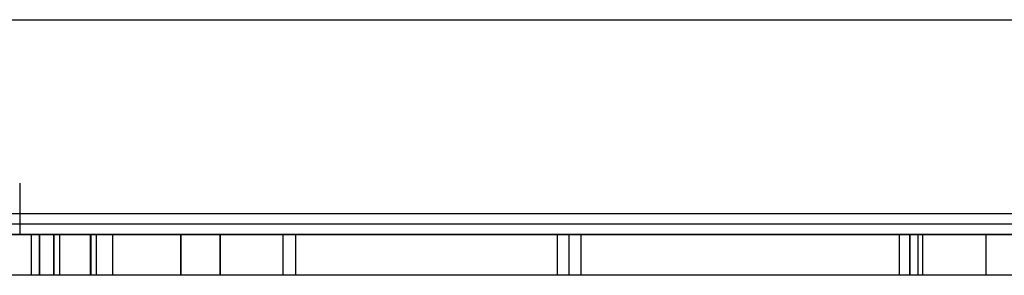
# Model space of a CAD drawing. Header units: millimetres. Extents: x 0 to 93, y -50 to 1.2.
# Tile 24 of 137: x 20 to 39.3, y -50 to -45. Entities that reach past the tile are written whole.
import ezdxf

# ---------------------------------------------------------------- set-up
doc = ezdxf.new("R2010")
doc.units = ezdxf.units.MM
doc.layers.add('MAIN-1', color=7, linetype='Continuous')
doc.layers.add('MAIN-2', color=7, linetype='Continuous')

msp = doc.modelspace()

# ---------------------------------------------------------------- linework, layer by layer
at = {"layer": 'MAIN-1'}
for p, q in [((80.9, -48.8), (12.1, -48.8)), ((1.9, -49.2), (91.1, -49.2)), ((91.1, -50), (1.9, -50))]:
    msp.add_line(p, q, dxfattribs=at)
at = {"layer": 'MAIN-2'}
for p, q in [((11.6, -45), (81.4, -45)), ((20.04, -48.2), (20.04, -49.2)), ((61.24, -49), (19.24, -49)), ((91.1, -49.2), (1.9, -49.2)), ((90.9, -49.2), (2.1, -49.2)), ((20.271, -50), (20.271, -49.2)), ((20.271, -50), (20.271, -49.2)), ((20.43, -50), (20.43, -49.2)), ((20.43, -49.2), (20.43, -50)), ((20.71, -50), (20.71, -49.2)), ((20.71, -49.2), (20.71, -50)), ((20.82, -49.2), (20.82, -50)), ((20.821, -49.2), (20.821, -50)), ((21.43, -50), (21.43, -49.2)), ((21.432, -49.2), (21.432, -50)), ((21.538, -49.2), (21.538, -50)), ((21.538, -49.2), (21.538, -50)), ((21.869, -50), (21.869, -49.2)), ((21.869, -50), (21.869, -49.2)), ((23.198, -49.2), (23.198, -50)), ((23.198, -50), (23.198, -49.2)), ((23.971, -49.2), (23.971, -50)), ((23.971, -50), (23.971, -49.2)), ((25.199, -49.2), (25.199, -50)), ((25.199, -49.2), (25.199, -50)), ((25.45, -49.2), (25.45, -50)), ((25.45, -49.2), (25.45, -50)), ((30.576, -49.2), (30.576, -50)), ((30.81, -49.2), (30.81, -50)), ((31.051, -50), (31.051, -49.2)), ((37.284, -49.2), (37.284, -50)), ((37.284, -49.2), (37.284, -50)), ((37.49, -50), (37.49, -49.2)), ((37.49, -49.2), (37.49, -50)), ((37.652, -49.2), (37.652, -50)), ((37.652, -49.2), (37.652, -50)), ((37.74, -49.2), (37.74, -50)), ((37.74, -49.2), (37.74, -50)), ((38.99, -49.2), (38.99, -49.2)), ((38.99, -49.2), (38.99, -49.2)), ((38.99, -49.2), (38.99, -49.2)), ((38.99, -49.2), (38.99, -49.2)), ((38.99, -50), (38.99, -49.2)), ((38.99, -50), (38.99, -50)), ((38.99, -50), (38.99, -50)), ((38.99, -50), (38.99, -50)), ((38.99, -50), (38.99, -50))]:
    msp.add_line(p, q, dxfattribs=at)

doc.saveas('drawing.dxf')
